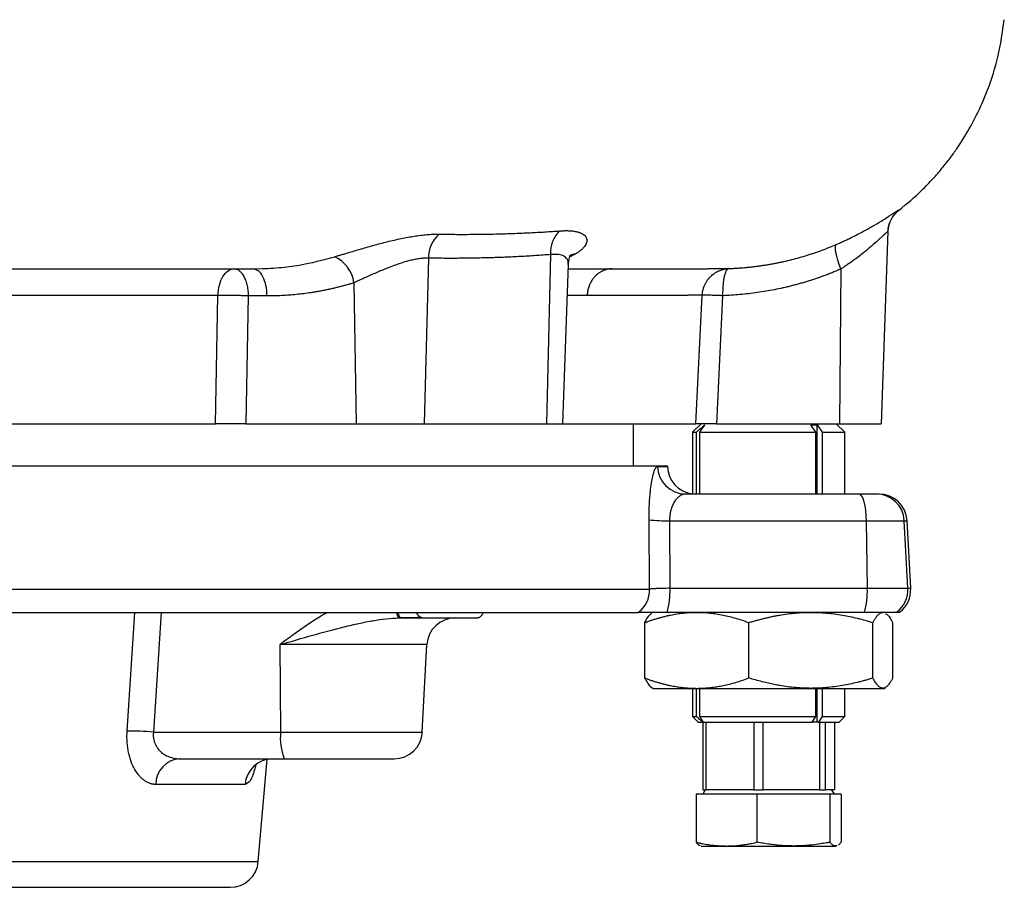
# Model space of a CAD drawing. Extents: x 99 to 1386, y 21 to 2104.
# Tile 10 of 20: x 1203 to 1378, y 167 to 321. Entities that reach past the tile are written whole.
import ezdxf

# ---------------------------------------------------------------- set-up
doc = ezdxf.new("R2010")
doc.units = 0
doc.layers.get('0').update_dxf_attribs({"linetype": 'CONTINUOUS'})

msp = doc.modelspace()

# ---------------------------------------------------------------- linework, layer by layer
at = {"color": 7, "linetype": 'CONTINUOUS'}
for p, q in [((1358.89, 287.62), (1358.89, 287.65)), ((1356.97, 283.85), (1355.78, 249.68)), ((1297.06, 279.71), (1296.32, 249.68)), ((1301.72, 279.97), (1300.52, 279.33)), ((1275.37, 279.07), (1274.65, 249.68)), ((1299.25, 249.68), (1300.24, 278)), ((1244.25, 277.18), (1245.94, 277.23)), ((1244.65, 277.03), (1244.25, 277.18)), ((1348.61, 277.15), (1348.37, 249.68)), ((1262.14, 274.69), (1262.58, 249.68)), ((1238.01, 272.45), (1151.13, 272.45)), ((1237.58, 249.68), (1238.01, 272.45)), ((1243.39, 272.36), (1242.97, 249.68)), ((1246.75, 272.36), (1243.39, 272.36)), ((1303.56, 272.45), (1300.05, 272.45)), ((1322.87, 249.68), (1323.99, 272.49)), ((1327.62, 272.4), (1326.5, 249.68)), ((1150.62, 249.68), (1237.58, 249.68)), ((1242.97, 249.68), (1262.58, 249.68)), ((1262.58, 249.68), (1274.65, 249.68)), ((1274.65, 249.68), (1296.32, 249.68)), ((1296.32, 249.68), (1299.25, 249.68)), ((1299.25, 249.68), (1322.87, 249.68)), ((1311.78, 242.18), (1311.78, 249.68)), ((1323.78, 249.68), (1322.28, 248.18)), ((1326.5, 249.68), (1348.37, 249.68)), ((1344.15, 248.18), (1343.29, 249.48)), ((1344.41, 249.48), (1345.28, 248.18)), ((1344.41, 237.18), (1344.41, 249.48)), ((1349.28, 248.18), (1347.78, 249.68)), ((1348.37, 249.68), (1355.78, 249.68)), ((1322.28, 248.18), (1322.28, 237.22)), ((1322.28, 248.18), (1322.96, 248.18)), ((1322.96, 237.18), (1322.96, 248.18)), ((1323.51, 248.18), (1344.15, 248.18)), ((1323.51, 248.18), (1323.51, 237.18)), ((1344.15, 237.18), (1344.15, 248.18)), ((1345.28, 248.18), (1349.28, 248.18)), ((1345.28, 248.18), (1345.28, 237.18)), ((1349.28, 237.18), (1349.28, 248.18)), ((1129.28, 242.18), (1317.84, 242.18)), ((1316.07, 242.1), (1317.84, 242.1)), ((1317.84, 242.1), (1317.84, 242.18)), ((1351.85, 237.18), (1321.02, 237.18)), ((1314.65, 220.27), (1314.55, 232.62)), ((1318.18, 232.45), (1318.27, 220.45)), ((1318.18, 232.45), (1353.14, 232.45)), ((1353.31, 220.45), (1353.14, 232.45)), ((1353.14, 232.45), (1359.87, 232.45)), ((1360.49, 220.45), (1359.87, 232.45)), ((1359.87, 232.45), (1360.37, 232.45)), ((1361, 220.45), (1360.37, 232.45)), ((1153.63, 220.27), (1314.65, 220.27)), ((1318.27, 220.45), (1353.31, 220.45)), ((1353.31, 220.45), (1360.49, 220.45)), ((1360.49, 220.45), (1361, 220.45)), ((1221.89, 195.1), (1223.24, 216.18)), ((1227.92, 216.18), (1226.57, 194.92)), ((1274.56, 215.18), (1284.15, 215.18)), ((1352.79, 216.18), (1317.75, 216.18)), ((1313.76, 214.35), (1313.76, 204.52)), ((1332.29, 204.52), (1332.29, 214.35)), ((1354.31, 204.52), (1354.31, 214.35)), ((1357.8, 214.35), (1357.8, 204.52)), ((1275.11, 210.45), (1249.04, 210.45)), ((1249.15, 194.92), (1249.04, 210.45)), ((1274.3, 194.92), (1275.11, 210.45)), ((1315.04, 202.82), (1315.28, 202.68)), ((1356.28, 202.68), (1356.52, 202.82)), ((1315.28, 202.68), (1323.02, 202.68)), ((1322.28, 202.68), (1322.28, 197.68)), ((1322.96, 197.68), (1322.96, 202.68)), ((1323.02, 202.68), (1343.3, 202.68)), ((1323.51, 202.68), (1323.51, 197.68)), ((1343.3, 202.68), (1356.05, 202.68)), ((1344.15, 197.68), (1344.15, 202.68)), ((1344.41, 196.68), (1344.41, 202.68)), ((1345.28, 202.68), (1345.28, 197.68)), ((1349.28, 197.68), (1349.28, 202.68)), ((1356.05, 202.68), (1356.28, 202.68)), ((1322.28, 197.68), (1323.28, 196.68)), ((1322.28, 197.68), (1322.96, 197.68)), ((1323.51, 197.68), (1344.15, 197.68)), ((1343.49, 196.68), (1344.15, 197.68)), ((1345.28, 197.68), (1344.61, 196.68)), ((1345.28, 197.68), (1349.28, 197.68)), ((1348.28, 196.68), (1349.28, 197.68)), ((1323.28, 196.68), (1324.08, 196.68)), ((1324.08, 196.68), (1324.22, 196.68)), ((1324.1, 196.68), (1324.1, 184.68)), ((1324.22, 196.68), (1343.49, 196.68)), ((1324.71, 184.68), (1324.71, 196.68)), ((1333.16, 196.68), (1333.16, 184.68)), ((1334.8, 184.68), (1334.8, 196.68)), ((1344.41, 196.68), (1343.49, 196.68)), ((1344.61, 196.68), (1344.41, 196.68)), ((1344.61, 196.68), (1348.28, 196.68)), ((1344.83, 196.68), (1344.83, 184.68)), ((1345.86, 184.68), (1345.86, 196.68)), ((1347.45, 196.68), (1347.45, 184.68)), ((1226.57, 194.92), (1249.15, 194.92)), ((1249.15, 194.92), (1274.3, 194.92)), ((1231.21, 190.18), (1249.8, 190.18)), ((1245.18, 171.91), (1246.77, 190.1)), ((1242.84, 185.62), (1226.97, 185.62)), ((1322.89, 183.88), (1322.89, 175.36)), ((1333.74, 183.88), (1322.89, 183.88)), ((1324.53, 184.68), (1324.07, 183.88)), ((1324.1, 184.68), (1324.71, 184.68)), ((1327.11, 184.68), (1324.71, 184.68)), ((1330.76, 184.68), (1327.11, 184.68)), ((1333.16, 184.68), (1330.76, 184.68)), ((1333.16, 184.68), (1334.8, 184.68)), ((1346.63, 183.88), (1333.74, 183.88)), ((1333.74, 175.36), (1333.74, 183.88)), ((1337.64, 184.68), (1334.8, 184.68)), ((1341.99, 184.68), (1337.64, 184.68)), ((1344.83, 184.68), (1341.99, 184.68)), ((1344.83, 184.68), (1345.86, 184.68)), ((1346.31, 184.68), (1345.86, 184.68)), ((1347.02, 184.68), (1346.31, 184.68)), ((1346.63, 183.88), (1346.63, 175.36)), ((1348.67, 183.88), (1346.63, 183.88)), ((1347.49, 183.88), (1347.02, 184.68)), ((1347.45, 184.68), (1347.02, 184.68)), ((1348.67, 183.88), (1348.67, 175.36)), ((1348.67, 175.36), (1348.16, 174.86)), ((1323.78, 174.68), (1324.62, 174.68)), ((1324.62, 174.68), (1328.31, 174.68)), ((1328.31, 174.68), (1340.18, 174.68)), ((1340.18, 174.68), (1347.65, 174.68)), ((1347.91, 174.78), (1347.65, 174.68)), ((1347.65, 174.68), (1347.78, 174.68)), ((986.38, 171.91), (1245.18, 171.91))]:
    msp.add_line(p, q, dxfattribs=at)
at = {"color": 7, "linetype": 'CONTINUOUS', "flags": 128}
for points in [[(1348.61, 277.15), (1348.32, 277.95), (1348.06, 278.71), (1347.87, 279.43), (1347.74, 280.07), (1347.67, 280.61), (1347.67, 281.05), (1347.74, 281.36), (1347.87, 281.54)], [(1300.45, 279.52), (1301.01, 279.79), (1301.72, 279.97)], [(1353.14, 232.45), (1353.11, 233.38), (1353.03, 234.28), (1352.9, 235.1), (1352.74, 235.81), (1352.55, 236.4), (1352.33, 236.83), (1352.1, 237.09), (1351.85, 237.18)], [(1269.96, 216.13), (1270, 215.97), (1270.15, 215.54), (1270.31, 215.27), (1270.47, 215.18)]]:
    msp.add_lwpolyline(points, dxfattribs=at)
at = {"color": 7, "linetype": 'CONTINUOUS'}
for centre, radius, start, end in [((1361.97, 283.68), 5, 127.94, 177.9983), ((1280.87, 279.14), 5.5, 130.2501, 180.7055), ((1302.33, 280.06), 5.28, 133.0838, 183.743), ((1256.19, 273.91), 6, 7.5441, 64.6695), ((1321.05, 242.16), 4.98, 180.7426, 269.7513), ((1322.84, 242.18), 5, 181, 263.555), ((1354.88, 232.19), 4.99, 2.9365, 89.9447), ((1355.38, 232.18), 5, 3, 90), ((1317.58, 257.83), 25.39, 263.148, 271.3379), ((1309.62, 220.17), 5.03, 307.5503, 1.1202), ((1304.64, 219.93), 13.64, 344.0412, 2.1546), ((1339.68, 219.93), 13.63, 344.0414, 2.1561), ((1355.5, 220.18), 5, 306.9496, 3.0119), ((1356.01, 220.18), 5, 306.89, 3), ((1271.42, 216.28), 1.69, 185.1506, 220.2729), ((1280.11, 210.18), 5, 90, 177), ((1222.08, 137.35), 57.75, 85.5457, 90.1872), ((1258.55, 193.8), 9.47, 173.2094, 202.4534), ((1269.31, 195.18), 5, 270, 357), ((1231.57, 185.6), 4.6, 94.4517, 179.7538), ((1247.74, 185.27), 4.92, 90.7066, 175.8627), ((1240.2, 172.35), 5, 270, 355)]:
    msp.add_arc(centre, radius, start, end, dxfattribs=at)
for points, knots in [([(1358.93, 287.6), (1360.32, 288.75), (1362.45, 290.52), (1364.93, 293.11), (1366.59, 295.03), (1367.99, 296.81), (1369.24, 298.57), (1370.88, 301.1), (1372.84, 304.62), (1374.9, 309.34), (1376.71, 315.05), (1377.31, 319.21), (1377.62, 321.42)], [0, 0, 0, 0, 0.13383, 0.205578, 0.271115, 0.330965, 0.388246, 0.455908, 0.559807, 0.686007, 0.833537, 1, 1, 1, 1]), ([(1347.87, 281.54), (1347.98, 281.59), (1348.21, 281.68), (1348.54, 281.83), (1348.86, 281.98), (1349.19, 282.13), (1349.51, 282.28), (1349.84, 282.43), (1350.41, 282.71), (1351.23, 283.12), (1352.26, 283.65), (1353.23, 284.18), (1354.44, 284.86), (1355.79, 285.67), (1356.9, 286.37), (1357.62, 286.83), (1358.08, 287.13), (1358.44, 287.36), (1358.66, 287.5), (1358.78, 287.57), (1358.84, 287.61), (1358.89, 287.63), (1358.89, 287.62), (1358.89, 287.62)], [0, 0, 0, 0, 0.017654, 0.035357, 0.053118, 0.070944, 0.088842, 0.106821, 0.124888, 0.186936, 0.249481, 0.312299, 0.375172, 0.499296, 0.624038, 0.686967, 0.749046, 0.8121, 0.874481, 0.905981, 0.937357, 0.968675, 1, 1, 1, 1]), ([(1356.97, 283.8), (1357, 284.16), (1357.07, 284.89), (1357.48, 285.91), (1358.08, 286.85), (1358.62, 287.33), (1358.89, 287.57)], [0, 0, 0, 0, 0.24721, 0.500017, 0.752811, 1, 1, 1, 1]), ([(1258.76, 279.33), (1258.86, 279.36), (1259.07, 279.42), (1259.38, 279.52), (1259.7, 279.61), (1260.03, 279.71), (1260.36, 279.81), (1260.69, 279.91), (1261.3, 280.1), (1262.21, 280.37), (1263.42, 280.73), (1264.65, 281.08), (1266.31, 281.54), (1268.39, 282.08), (1270.43, 282.54), (1272.02, 282.84), (1273.17, 283.03), (1274.29, 283.18), (1275.19, 283.26), (1275.87, 283.31), (1276.37, 283.33), (1276.86, 283.34), (1277.16, 283.34), (1277.32, 283.34)], [0, 0, 0, 0, 0.017689, 0.03542, 0.053199, 0.071038, 0.088944, 0.106927, 0.124995, 0.187091, 0.249766, 0.312181, 0.374912, 0.499423, 0.624614, 0.686938, 0.749005, 0.811901, 0.874571, 0.905988, 0.937333, 0.968654, 1, 1, 1, 1]), ([(1277.32, 283.34), (1277.83, 283.33), (1278.86, 283.32), (1280.4, 283.3), (1281.93, 283.3), (1283.47, 283.31), (1284.99, 283.33), (1286.52, 283.35), (1288.44, 283.4), (1290.73, 283.47), (1293.41, 283.59), (1296.07, 283.73), (1297.84, 283.85), (1298.73, 283.91)], [0, 0, 0, 0, 0.071782, 0.143428, 0.214949, 0.286358, 0.357667, 0.428886, 0.500028, 0.62588, 0.751117, 0.875804, 1, 1, 1, 1]), ([(1298.73, 283.91), (1298.81, 283.92), (1298.98, 283.93), (1299.24, 283.95), (1299.48, 283.95), (1299.72, 283.96), (1299.95, 283.96), (1300.18, 283.95), (1300.58, 283.94), (1301.13, 283.89), (1301.76, 283.78), (1302.3, 283.62), (1302.89, 283.35), (1303.39, 282.9), (1303.56, 282.36), (1303.49, 281.88), (1303.34, 281.51), (1303.09, 281.12), (1302.8, 280.8), (1302.51, 280.54), (1302.27, 280.35), (1302.01, 280.16), (1301.82, 280.03), (1301.72, 279.97)], [0, 0, 0, 0, 0.017888, 0.035748, 0.053589, 0.07142, 0.089251, 0.10709, 0.124948, 0.187439, 0.250075, 0.31234, 0.374865, 0.500056, 0.624668, 0.687395, 0.749969, 0.812413, 0.874417, 0.906101, 0.937561, 0.968845, 1, 1, 1, 1]), ([(1356.97, 283.85), (1356.97, 283.85), (1356.97, 283.86), (1356.96, 283.85), (1356.95, 283.85), (1356.93, 283.83), (1356.9, 283.81), (1356.87, 283.78), (1356.83, 283.75), (1356.74, 283.67), (1356.57, 283.51), (1356.26, 283.22), (1355.87, 282.86), (1355.27, 282.3), (1354.39, 281.5), (1353.38, 280.64), (1352.49, 279.92), (1351.72, 279.31), (1350.94, 278.73), (1350.24, 278.23), (1349.68, 277.85), (1349.14, 277.49), (1348.79, 277.26), (1348.61, 277.15)], [0, 0, 0, 0, 0.0155685, 0.0311635, 0.046794, 0.062469, 0.0781975, 0.0939884, 0.1098503, 0.125792, 0.1871531, 0.2513086, 0.3119429, 0.3766667, 0.5012919, 0.6258477, 0.6806019, 0.7510464, 0.8302607, 0.8750956, 0.9201303, 0.9617615, 1, 1, 1, 1]), ([(1328.72, 277.22), (1328.97, 277.23), (1329.46, 277.26), (1330.19, 277.3), (1330.92, 277.35), (1331.65, 277.41), (1332.36, 277.48), (1333.07, 277.56), (1333.78, 277.65), (1334.47, 277.75), (1335.16, 277.85), (1335.84, 277.96), (1336.51, 278.08), (1337.17, 278.21), (1337.82, 278.34), (1338.73, 278.54), (1339.88, 278.81), (1341.27, 279.18), (1342.64, 279.59), (1343.99, 280.03), (1345.31, 280.5), (1346.6, 281), (1347.45, 281.36), (1347.87, 281.54)], [0, 0, 0, 0, 0.037834, 0.07537, 0.112601, 0.149521, 0.186122, 0.222398, 0.258342, 0.293948, 0.329209, 0.364119, 0.398671, 0.432861, 0.466682, 0.500128, 0.573672, 0.64656, 0.718757, 0.790232, 0.860951, 0.930883, 1, 1, 1, 1]), ([(1297.06, 279.71), (1296.62, 279.68), (1295.73, 279.61), (1294.4, 279.52), (1293.05, 279.43), (1291.7, 279.36), (1290.34, 279.29), (1288.97, 279.23), (1287.6, 279.18), (1285.78, 279.12), (1283.51, 279.07), (1280.8, 279.04), (1278.09, 279.03), (1276.28, 279.06), (1275.37, 279.07)], [0, 0, 0, 0, 0.061206, 0.12278, 0.184722, 0.247034, 0.309717, 0.372771, 0.4362, 0.500003, 0.624563, 0.749411, 0.874554, 1, 1, 1, 1]), ([(1300.21, 277.94), (1300.22, 278.13), (1300.23, 278.57), (1299.91, 279.12), (1299.28, 279.56), (1298.34, 279.79), (1297.49, 279.74), (1297.06, 279.71)], [0, 0, 0, 0, 0.163013, 0.373012, 0.581665, 0.791197, 1, 1, 1, 1]), ([(1245.94, 277.23), (1246.24, 277.23), (1247.22, 277.25), (1249.4, 277.43), (1253.41, 277.9), (1256.67, 278.77), (1258.76, 279.33)], [0, 0, 0, 0, 0.0696913, 0.2257033, 0.5034696, 1, 1, 1, 1]), ([(1275.37, 279.07), (1275.31, 279.07), (1275.18, 279.08), (1274.98, 279.07), (1274.78, 279.07), (1274.57, 279.06), (1274.36, 279.04), (1274.14, 279.02), (1273.74, 278.97), (1273.14, 278.88), (1272.32, 278.7), (1271.47, 278.48), (1270.31, 278.13), (1268.84, 277.61), (1267.41, 277.04), (1266.26, 276.55), (1265.34, 276.15), (1264.47, 275.76), (1263.73, 275.42), (1263.14, 275.16), (1262.62, 274.92), (1262.3, 274.77), (1262.14, 274.69)], [0, 0, 0, 0, 0.017807, 0.035643, 0.053514, 0.071424, 0.089379, 0.107385, 0.125445, 0.187313, 0.251038, 0.311609, 0.375202, 0.500455, 0.624908, 0.678586, 0.750171, 0.825313, 0.874941, 0.919728, 0.961411, 1, 1, 1, 1]), ([(1300.24, 278.01), (1300.26, 278.23), (1300.3, 278.7), (1300.43, 279.18), (1300.55, 279.5), (1300.5, 279.49), (1300.48, 279.49)], [0, 0, 0, 0, 0.2255676, 0.5013654, 0.8326085, 1, 1, 1, 1]), ([(1149.87, 277.18), (1158.43, 277.18), (1166.89, 277.18), (1183.5, 277.18), (1191.65, 277.18), (1207.54, 277.18), (1215.26, 277.18), (1230.18, 277.18), (1237.38, 277.18), (1244.25, 277.18)], [0, 0, 0, 0, 0.25, 0.25, 0.5, 0.5, 0.75, 0.75, 1, 1, 1, 1]), ([(1238.01, 272.45), (1238.05, 273.73), (1238.37, 274.93), (1239.44, 276.69), (1240.16, 277.18), (1240.9, 277.18)], [0, 0, 0, 0, 0.5, 0.5, 1, 1, 1, 1]), ([(1240.9, 277.18), (1240.93, 277.18), (1241.01, 277.18), (1241.11, 277.17), (1241.2, 277.15), (1241.27, 277.13), (1241.4, 277.08), (1241.58, 277), (1241.81, 276.85), (1242.03, 276.65), (1242.32, 276.32), (1242.64, 275.81), (1242.92, 275.16), (1243.09, 274.59), (1243.2, 274.15), (1243.28, 273.71), (1243.34, 273.25), (1243.38, 272.81), (1243.39, 272.51), (1243.39, 272.36)], [0, 0, 0, 0, 0.0296943, 0.0562372, 0.079625, 0.0998583, 0.1169406, 0.1827478, 0.2405478, 0.3078833, 0.3690633, 0.5000158, 0.6309683, 0.6974942, 0.759484, 0.8227291, 0.8830917, 0.9420228, 1, 1, 1, 1]), ([(1246.75, 272.36), (1246.7, 273), (1246.61, 274.28), (1246.02, 275.85), (1245.33, 276.85), (1244.83, 276.98), (1244.65, 277.03)], [0, 0, 0, 0, 0.279624, 0.559247, 0.838872, 1, 1, 1, 1]), ([(1300.21, 277.18), (1300.42, 277.18), (1303.35, 277.18), (1305.76, 277.18), (1308, 277.18)], [0, 0, 0, 0, 0.070743, 1, 1, 1, 1]), ([(1308, 277.18), (1307.99, 277.18), (1307.96, 277.18), (1307.91, 277.18), (1307.85, 277.18), (1307.78, 277.18), (1307.7, 277.17), (1307.61, 277.17), (1307.51, 277.15), (1307.4, 277.14), (1307.28, 277.12), (1307.15, 277.09), (1307.01, 277.06), (1306.86, 277.02), (1306.7, 276.97), (1306.54, 276.91), (1306.36, 276.83), (1306.19, 276.75), (1306, 276.65), (1305.81, 276.54), (1305.62, 276.41), (1305.42, 276.26), (1305.23, 276.09), (1305.03, 275.91), (1304.84, 275.7), (1304.65, 275.47), (1304.47, 275.22), (1304.29, 274.95), (1304.13, 274.65), (1303.99, 274.34), (1303.85, 274), (1303.74, 273.64), (1303.66, 273.26), (1303.59, 272.86), (1303.57, 272.58), (1303.56, 272.45)], [0, 0, 0, 0, 0.005831, 0.013192, 0.022082, 0.032502, 0.044452, 0.057932, 0.072942, 0.089481, 0.107549, 0.127148, 0.148276, 0.170933, 0.19512, 0.220837, 0.248083, 0.276858, 0.307163, 0.338997, 0.372361, 0.407254, 0.443676, 0.481627, 0.521107, 0.562117, 0.604655, 0.648723, 0.694319, 0.741444, 0.790098, 0.840281, 0.891992, 0.945232, 1, 1, 1, 1]), ([(1308, 277.18), (1308.23, 277.18), (1308.68, 277.18), (1309.35, 277.18), (1310.02, 277.18), (1310.68, 277.18), (1311.33, 277.19), (1311.98, 277.19), (1312.62, 277.19), (1313.25, 277.19), (1313.88, 277.19), (1314.5, 277.19), (1315.11, 277.19), (1315.72, 277.19), (1316.31, 277.19), (1316.9, 277.19), (1317.48, 277.19), (1318.05, 277.19), (1318.62, 277.19), (1319.17, 277.19), (1319.72, 277.19), (1320.26, 277.19), (1320.78, 277.19), (1321.3, 277.2), (1321.81, 277.2), (1322.3, 277.2), (1322.79, 277.2), (1323.27, 277.2), (1323.74, 277.2), (1324.19, 277.2), (1324.63, 277.2), (1325.07, 277.21), (1325.49, 277.21), (1325.9, 277.21), (1326.29, 277.21), (1326.68, 277.21), (1327.05, 277.21), (1327.41, 277.22), (1327.76, 277.22), (1328.09, 277.22), (1328.41, 277.22), (1328.62, 277.22), (1328.72, 277.22)], [0, 0, 0, 0, 0.022585, 0.045294, 0.068125, 0.091079, 0.114156, 0.137356, 0.160679, 0.184125, 0.207695, 0.231388, 0.255205, 0.279145, 0.303209, 0.327397, 0.351709, 0.376144, 0.400704, 0.425388, 0.450196, 0.475128, 0.500185, 0.525366, 0.550672, 0.576101, 0.601656, 0.627335, 0.653139, 0.679068, 0.705122, 0.731302, 0.757606, 0.784036, 0.810592, 0.837273, 0.864079, 0.891012, 0.91807, 0.945254, 0.972564, 1, 1, 1, 1]), ([(1323.99, 272.49), (1324, 272.57), (1324.01, 272.72), (1324.04, 272.96), (1324.08, 273.19), (1324.13, 273.42), (1324.19, 273.66), (1324.26, 273.89), (1324.35, 274.12), (1324.44, 274.34), (1324.55, 274.56), (1324.67, 274.78), (1324.81, 275), (1324.95, 275.2), (1325.11, 275.41), (1325.27, 275.6), (1325.6, 275.94), (1326.15, 276.41), (1326.79, 276.76), (1327.28, 276.95), (1327.57, 277.04), (1327.92, 277.13), (1328.3, 277.2), (1328.57, 277.22), (1328.72, 277.22)], [0, 0, 0, 0, 0.0315863, 0.063407, 0.0954662, 0.1277681, 0.1603169, 0.1931165, 0.2261709, 0.2594839, 0.2930591, 0.3269, 0.3610101, 0.3953924, 0.4300499, 0.4649853, 0.500201, 0.6231346, 0.758771, 0.7962376, 0.839092, 0.8873377, 0.9409751, 1, 1, 1, 1]), ([(1328.72, 277.22), (1328.7, 277.22), (1328.66, 277.22), (1328.61, 277.2), (1328.57, 277.18), (1328.53, 277.16), (1328.46, 277.11), (1328.38, 277.02), (1328.22, 276.8), (1328.05, 276.42), (1327.87, 275.79), (1327.76, 275.17), (1327.7, 274.61), (1327.66, 274.17), (1327.63, 273.73), (1327.62, 273.33), (1327.62, 272.98), (1327.62, 272.69), (1327.62, 272.5), (1327.62, 272.4)], [0, 0, 0, 0, 0.0294069, 0.0558229, 0.0792469, 0.0996789, 0.11712, 0.1830793, 0.2407786, 0.3840152, 0.4999221, 0.6307686, 0.6995005, 0.7592319, 0.8254906, 0.8828904, 0.9241897, 0.96266, 1, 1, 1, 1]), ([(1348.61, 277.15), (1348.38, 277.05), (1347.9, 276.84), (1347.19, 276.55), (1346.47, 276.27), (1345.75, 275.99), (1345.02, 275.73), (1344.29, 275.47), (1343.56, 275.23), (1342.82, 274.99), (1342.08, 274.77), (1341.34, 274.55), (1340.59, 274.35), (1339.83, 274.15), (1339.08, 273.96), (1338.07, 273.73), (1336.81, 273.47), (1335.3, 273.19), (1333.78, 272.95), (1332.25, 272.75), (1330.72, 272.59), (1329.17, 272.47), (1328.14, 272.43), (1327.62, 272.4)], [0, 0, 0, 0, 0.035542, 0.071085, 0.106636, 0.142202, 0.177788, 0.213402, 0.249048, 0.284735, 0.320467, 0.356252, 0.392095, 0.428002, 0.463981, 0.500037, 0.571108, 0.642219, 0.713417, 0.784749, 0.856259, 0.927995, 1, 1, 1, 1]), ([(1262.14, 274.69), (1261.91, 274.62), (1261.46, 274.48), (1260.78, 274.29), (1260.09, 274.1), (1259.4, 273.92), (1258.71, 273.75), (1258.02, 273.59), (1257.33, 273.44), (1256.63, 273.3), (1255.93, 273.17), (1255.23, 273.05), (1254.33, 272.91), (1253.24, 272.76), (1251.95, 272.61), (1250.66, 272.5), (1249.36, 272.42), (1248.06, 272.37), (1247.19, 272.36), (1246.75, 272.36)], [0, 0, 0, 0, 0.045283, 0.090581, 0.135899, 0.181246, 0.226627, 0.272049, 0.317519, 0.363044, 0.408631, 0.454285, 0.500015, 0.583048, 0.666148, 0.749355, 0.832706, 0.916242, 1, 1, 1, 1]), ([(1240.9, 272.44), (1240.86, 272.44), (1240.78, 272.44), (1240.65, 272.44), (1240.51, 272.45), (1240.33, 272.45), (1240.1, 272.45), (1239.77, 272.46), (1239.44, 272.46), (1239.14, 272.46), (1238.89, 272.46), (1238.61, 272.45), (1238.31, 272.45), (1238.11, 272.45), (1238.01, 272.45)], [0, 0, 0, 0, 0.03602, 0.075575, 0.123718, 0.178082, 0.248538, 0.354636, 0.500004, 0.578061, 0.667861, 0.764001, 0.874714, 1, 1, 1, 1]), ([(1243.39, 272.36), (1243.34, 272.36), (1243.22, 272.37), (1243.06, 272.37), (1242.9, 272.38), (1242.75, 272.39), (1242.58, 272.39), (1242.4, 272.4), (1242.13, 272.41), (1241.85, 272.42), (1241.53, 272.43), (1241.28, 272.43), (1241.06, 272.44), (1240.95, 272.44), (1240.9, 272.44)], [0, 0, 0, 0, 0.076962, 0.148694, 0.215194, 0.276463, 0.332501, 0.422061, 0.500022, 0.644734, 0.751076, 0.875929, 0.938081, 1, 1, 1, 1]), ([(1323.99, 272.49), (1323.91, 272.49), (1323.76, 272.49), (1323.51, 272.49), (1323.26, 272.48), (1322.99, 272.48), (1322.72, 272.48), (1322.44, 272.48), (1322.14, 272.48), (1321.84, 272.48), (1321.53, 272.47), (1321.21, 272.47), (1320.89, 272.47), (1320.55, 272.47), (1320.2, 272.47), (1319.84, 272.47), (1319.48, 272.47), (1319.1, 272.46), (1318.72, 272.46), (1318.33, 272.46), (1317.92, 272.46), (1317.51, 272.46), (1317.09, 272.46), (1316.66, 272.46), (1316.22, 272.46), (1315.77, 272.46), (1315.31, 272.46), (1314.85, 272.45), (1314.37, 272.45), (1313.89, 272.45), (1313.39, 272.45), (1312.89, 272.45), (1312.37, 272.45), (1311.85, 272.45), (1311.32, 272.45), (1310.78, 272.45), (1310.23, 272.45), (1309.67, 272.45), (1309.1, 272.45), (1308.52, 272.45), (1307.93, 272.45), (1307.34, 272.45), (1306.73, 272.45), (1306.12, 272.45), (1305.49, 272.45), (1304.86, 272.45), (1304.22, 272.45), (1303.78, 272.45), (1303.56, 272.45)], [0, 0, 0, 0, 0.021383, 0.042781, 0.064196, 0.085626, 0.107072, 0.128534, 0.150011, 0.171505, 0.193014, 0.21454, 0.236081, 0.257638, 0.27921, 0.300799, 0.322403, 0.344024, 0.36566, 0.387312, 0.40898, 0.430663, 0.452363, 0.474078, 0.495809, 0.517556, 0.539319, 0.561098, 0.582892, 0.604703, 0.626529, 0.648371, 0.670229, 0.692103, 0.713993, 0.735898, 0.757819, 0.779757, 0.80171, 0.823678, 0.845663, 0.867664, 0.88968, 0.911712, 0.933761, 0.955825, 0.977904, 1, 1, 1, 1]), ([(1327.62, 272.4), (1327.56, 272.41), (1327.42, 272.41), (1327.19, 272.42), (1326.93, 272.43), (1326.64, 272.44), (1326.26, 272.46), (1325.76, 272.47), (1325.34, 272.48), (1325.05, 272.49), (1324.88, 272.5), (1324.7, 272.5), (1324.53, 272.5), (1324.36, 272.5), (1324.21, 272.5), (1324.08, 272.5), (1324.02, 272.49), (1323.99, 272.49)], [0, 0, 0, 0, 0.035439, 0.077647, 0.126624, 0.18237, 0.244881, 0.358642, 0.499924, 0.544639, 0.594439, 0.649324, 0.709293, 0.774346, 0.844481, 0.9197, 1, 1, 1, 1]), ([(1242.97, 249.68), (1242.91, 249.68), (1242.78, 249.68), (1242.58, 249.68), (1242.38, 249.68), (1242.18, 249.68), (1241.98, 249.68), (1241.78, 249.68), (1241.58, 249.68), (1241.38, 249.68), (1241.18, 249.68), (1240.99, 249.68), (1240.8, 249.68), (1240.61, 249.68), (1240.42, 249.68), (1240.17, 249.68), (1239.84, 249.68), (1239.43, 249.68), (1239.03, 249.68), (1238.65, 249.68), (1238.27, 249.68), (1237.91, 249.68), (1237.69, 249.68), (1237.58, 249.68)], [0, 0, 0, 0, 0.038684, 0.077095, 0.115181, 0.152888, 0.190167, 0.226968, 0.263248, 0.298962, 0.334071, 0.368538, 0.40233, 0.435415, 0.467767, 0.499362, 0.570408, 0.64203, 0.713979, 0.786002, 0.857846, 0.929259, 1, 1, 1, 1]), ([(1326.5, 249.68), (1326.43, 249.68), (1326.29, 249.68), (1326.08, 249.68), (1325.88, 249.68), (1325.68, 249.68), (1325.49, 249.68), (1325.31, 249.68), (1325.13, 249.68), (1324.96, 249.68), (1324.8, 249.68), (1324.64, 249.68), (1324.5, 249.68), (1324.36, 249.68), (1324.23, 249.68), (1324.05, 249.68), (1323.84, 249.68), (1323.6, 249.68), (1323.39, 249.68), (1323.21, 249.68), (1323.06, 249.68), (1322.94, 249.68), (1322.89, 249.68), (1322.87, 249.68)], [0, 0, 0, 0, 0.038684, 0.077095, 0.115181, 0.152888, 0.190167, 0.226968, 0.263248, 0.298962, 0.334071, 0.368538, 0.40233, 0.435415, 0.467767, 0.499362, 0.570408, 0.64203, 0.713979, 0.786002, 0.857846, 0.929259, 1, 1, 1, 1]), ([(1322.96, 248.18), (1323.22, 248.41), (1323.71, 248.85), (1324.21, 249.29), (1324.45, 249.5)], [0, 0, 0, 0, 0.513396, 1, 1, 1, 1]), ([(1324.45, 249.5), (1324.3, 249.29), (1323.98, 248.85), (1323.67, 248.41), (1323.51, 248.18)], [0, 0, 0, 0, 0.486604, 1, 1, 1, 1]), ([(1343.29, 249.48), (1343.37, 249.49), (1343.52, 249.5), (1343.74, 249.5), (1343.97, 249.5), (1344.19, 249.5), (1344.34, 249.49), (1344.41, 249.48)], [0, 0, 0, 0, 0.200364, 0.400182, 0.599818, 0.799636, 1, 1, 1, 1]), ([(1314.55, 232.62), (1314.55, 232.71), (1314.55, 232.9), (1314.55, 233.18), (1314.55, 233.45), (1314.56, 233.73), (1314.56, 234.01), (1314.57, 234.28), (1314.58, 234.78), (1314.61, 235.49), (1314.67, 236.39), (1314.74, 237.24), (1314.85, 238.3), (1315.03, 239.49), (1315.23, 240.44), (1315.4, 241.05), (1315.54, 241.43), (1315.67, 241.73), (1315.79, 241.92), (1315.89, 242.03), (1315.98, 242.09), (1316.04, 242.09), (1316.07, 242.1)], [0, 0, 0, 0, 0.017845, 0.035661, 0.053464, 0.071271, 0.089097, 0.106958, 0.124872, 0.187309, 0.250101, 0.312231, 0.374813, 0.499823, 0.624796, 0.686989, 0.749446, 0.812012, 0.874705, 0.916502, 0.958219, 1, 1, 1, 1]), ([(1321.02, 237.18), (1320.99, 237.18), (1320.91, 237.18), (1320.79, 237.17), (1320.67, 237.15), (1320.51, 237.1), (1320.32, 237.03), (1319.99, 236.85), (1319.61, 236.54), (1319.16, 236.01), (1318.78, 235.36), (1318.52, 234.7), (1318.38, 234.19), (1318.31, 233.85), (1318.25, 233.5), (1318.21, 233.15), (1318.18, 232.8), (1318.18, 232.56), (1318.18, 232.45)], [0, 0, 0, 0, 0.031276, 0.062576, 0.0939, 0.125248, 0.18843, 0.250531, 0.386189, 0.50026, 0.632719, 0.749613, 0.793832, 0.836848, 0.878809, 0.919874, 0.960212, 1, 1, 1, 1]), ([(1354.88, 237.18), (1354.83, 237.18), (1354.51, 237.18), (1353.42, 237.18), (1352.68, 237.18), (1351.85, 237.18)], [0, 0, 0, 0, 0.5, 0.5, 1, 1, 1, 1]), ([(1355.38, 237.18), (1355.38, 237.18), (1355.38, 237.18), (1355.13, 237.18), (1354.88, 237.18)], [0, 0, 0, 0, 0.0000011, 1, 1, 1, 1]), ([(1318.27, 220.45), (1317.82, 220.44), (1317.39, 220.44), (1316.58, 220.42), (1316.22, 220.41), (1315.74, 220.38), (1315.59, 220.37), (1315.33, 220.36), (1315.21, 220.35), (1315, 220.33), (1314.91, 220.32), (1314.76, 220.29), (1314.7, 220.28), (1314.65, 220.27)], [0, 0, 0, 0, 0.25, 0.25, 0.5, 0.5, 0.625, 0.625, 0.75, 0.75, 0.875, 0.875, 1, 1, 1, 1]), ([(1153.26, 216.18), (1192.76, 216.18), (1229.09, 216.18), (1285.95, 216.18), (1305.17, 216.18), (1312.69, 216.18)], [0, 0, 0, 0, 0.5, 0.5, 1, 1, 1, 1]), ([(1257.52, 216.18), (1257.02, 215.91), (1255.7, 215.17), (1253.65, 213.81), (1251.32, 212.16), (1249.8, 211.02), (1249.04, 210.45)], [0, 0, 0, 0, 0.165148, 0.442883, 0.72137, 1, 1, 1, 1]), ([(1249.04, 210.45), (1250.99, 211.02), (1252.95, 211.59), (1256.78, 212.66), (1258.64, 213.16), (1261.3, 213.82), (1262.17, 214.03), (1263.45, 214.3), (1263.87, 214.39), (1264.7, 214.56), (1265.12, 214.63), (1267.15, 214.98), (1268.67, 215.16), (1270.13, 215.18)], [0, 0, 0, 0, 0.25, 0.25, 0.5, 0.5, 0.625, 0.625, 0.6875, 0.6875, 0.75, 0.75, 1, 1, 1, 1]), ([(1270.32, 215.26), (1271.16, 215.26), (1272.57, 215.26), (1273.6, 215.31), (1274, 215.32)], [0, 0, 0, 0, 0.603511, 1, 1, 1, 1]), ([(1270.47, 215.18), (1271.21, 215.18), (1271.92, 215.18), (1272.95, 215.18), (1273.29, 215.18), (1273.95, 215.18), (1274.26, 215.18), (1274.56, 215.18)], [0, 0, 0, 0, 0.5, 0.5, 0.75, 0.75, 1, 1, 1, 1]), ([(1273.18, 216.18), (1273.21, 216.14), (1273.27, 216.05), (1273.36, 215.92), (1273.45, 215.81), (1273.54, 215.7), (1273.64, 215.6), (1273.74, 215.52), (1273.87, 215.42), (1274.02, 215.32), (1274.2, 215.24), (1274.38, 215.19), (1274.5, 215.19), (1274.56, 215.18)], [0, 0, 0, 0, 0.0718963, 0.1434304, 0.2147488, 0.2859991, 0.3573296, 0.428888, 0.5008206, 0.6261018, 0.7505331, 0.8749026, 1, 1, 1, 1]), ([(1285.09, 216.18), (1285.07, 216.14), (1285.04, 216.05), (1284.98, 215.94), (1284.93, 215.83), (1284.87, 215.73), (1284.82, 215.65), (1284.76, 215.57), (1284.71, 215.5), (1284.63, 215.42), (1284.53, 215.32), (1284.4, 215.24), (1284.28, 215.19), (1284.19, 215.19), (1284.15, 215.18)], [0, 0, 0, 0, 0.068927, 0.136074, 0.201389, 0.264829, 0.32636, 0.385956, 0.443598, 0.499274, 0.627441, 0.753884, 0.878193, 1, 1, 1, 1]), ([(1317.75, 216.18), (1317.68, 216.18), (1317.52, 216.18), (1317.28, 216.18), (1317.05, 216.18), (1316.83, 216.18), (1316.6, 216.18), (1316.38, 216.18), (1316.16, 216.18), (1315.74, 216.18), (1315.13, 216.18), (1314.42, 216.18), (1313.8, 216.18), (1313.38, 216.18), (1313.11, 216.18), (1312.93, 216.18), (1312.79, 216.18), (1312.72, 216.18), (1312.69, 216.18)], [0, 0, 0, 0, 0.031449, 0.062785, 0.094045, 0.12527, 0.156498, 0.187769, 0.219121, 0.250592, 0.375601, 0.500709, 0.625655, 0.750705, 0.813158, 0.875321, 0.9375, 1, 1, 1, 1]), ([(1313.76, 214.35), (1313.95, 214.42), (1314.34, 214.57), (1314.93, 214.77), (1315.5, 214.95), (1316.08, 215.13), (1316.65, 215.29), (1317.21, 215.43), (1317.77, 215.57), (1318.54, 215.74), (1319.5, 215.91), (1320.54, 216.05), (1321.45, 216.13), (1322.24, 216.18), (1322.76, 216.18), (1323.02, 216.18)], [0, 0, 0, 0, 0.0649843, 0.1290765, 0.1923537, 0.254899, 0.3168017, 0.3781574, 0.4390675, 0.4996394, 0.6250403, 0.7491113, 0.8330165, 0.9164936, 1, 1, 1, 1]), ([(1315.05, 215.93), (1314.91, 215.87), (1314.47, 215.7), (1314.04, 214.89), (1313.76, 214.35)], [0, 0, 0, 0, 0.328995, 1, 1, 1, 1]), ([(1323.02, 216.18), (1323.18, 216.18), (1323.49, 216.18), (1323.96, 216.17), (1324.44, 216.14), (1324.91, 216.11), (1325.61, 216.04), (1326.54, 215.91), (1327.69, 215.7), (1328.84, 215.44), (1329.98, 215.13), (1331.13, 214.77), (1331.9, 214.49), (1332.29, 214.35)], [0, 0, 0, 0, 0.050011, 0.099966, 0.149965, 0.200105, 0.250485, 0.374493, 0.499734, 0.621362, 0.744771, 0.870753, 1, 1, 1, 1]), ([(1332.29, 214.35), (1332.52, 214.43), (1332.99, 214.57), (1333.68, 214.77), (1334.37, 214.95), (1335.06, 215.13), (1335.73, 215.29), (1336.41, 215.44), (1337.08, 215.57), (1337.99, 215.74), (1339.13, 215.91), (1340.37, 216.05), (1341.45, 216.13), (1342.37, 216.18), (1342.99, 216.18), (1343.3, 216.18)], [0, 0, 0, 0, 0.0652375, 0.1295755, 0.193092, 0.2558712, 0.3180036, 0.3795861, 0.4407213, 0.5015182, 0.6267063, 0.7506928, 0.8341238, 0.9170763, 1, 1, 1, 1]), ([(1343.3, 216.18), (1343.49, 216.18), (1343.86, 216.18), (1344.42, 216.17), (1344.98, 216.14), (1345.54, 216.1), (1346.38, 216.04), (1347.5, 215.91), (1348.87, 215.7), (1350.23, 215.44), (1351.57, 215.13), (1352.94, 214.77), (1353.85, 214.49), (1354.31, 214.35)], [0, 0, 0, 0, 0.050221, 0.100366, 0.150535, 0.200827, 0.251341, 0.376095, 0.502215, 0.623249, 0.746055, 0.871412, 1, 1, 1, 1]), ([(1358.5, 216.18), (1358.5, 216.18), (1358.48, 216.18), (1358.45, 216.18), (1358.42, 216.18), (1358.37, 216.18), (1358.31, 216.18), (1358.25, 216.18), (1358.18, 216.18), (1358.09, 216.18), (1357.89, 216.18), (1357.5, 216.18), (1356.79, 216.18), (1355.94, 216.18), (1355.15, 216.18), (1354.53, 216.18), (1354.11, 216.18), (1353.68, 216.18), (1353.24, 216.18), (1352.94, 216.18), (1352.79, 216.18)], [0, 0, 0, 0, 0.027243, 0.054379, 0.081438, 0.108453, 0.135453, 0.16247, 0.189535, 0.216679, 0.243932, 0.371945, 0.500013, 0.628025, 0.756093, 0.805047, 0.853733, 0.902333, 0.951029, 1, 1, 1, 1]), ([(1354.31, 214.35), (1354.35, 214.42), (1354.42, 214.57), (1354.53, 214.77), (1354.64, 214.95), (1354.75, 215.13), (1354.85, 215.29), (1354.96, 215.44), (1355.07, 215.57), (1355.21, 215.74), (1355.39, 215.91), (1355.59, 216.05), (1355.76, 216.13), (1355.91, 216.18), (1356.01, 216.18), (1356.05, 216.18)], [0, 0, 0, 0, 0.06507, 0.129245, 0.192604, 0.255228, 0.317209, 0.378641, 0.439628, 0.500276, 0.625507, 0.749523, 0.833343, 0.916684, 1, 1, 1, 1]), ([(1356.5, 215.93), (1356.65, 215.87), (1357.09, 215.7), (1357.51, 214.89), (1357.8, 214.35)], [0, 0, 0, 0, 0.3289954, 1, 1, 1, 1]), ([(1359.01, 216.18), (1359.01, 216.18), (1359.01, 216.18), (1358.76, 216.18), (1358.5, 216.18)], [0, 0, 0, 0, 0.000111, 1, 1, 1, 1]), ([(1313.76, 204.52), (1313.96, 204.44), (1314.35, 204.3), (1314.95, 204.1), (1315.53, 203.91), (1316.11, 203.74), (1316.68, 203.58), (1317.24, 203.43), (1317.79, 203.3), (1318.48, 203.15), (1319.29, 202.99), (1320.23, 202.86), (1321.17, 202.76), (1322.1, 202.7), (1322.72, 202.69), (1323.02, 202.68)], [0, 0, 0, 0, 0.06614, 0.131223, 0.195262, 0.25827, 0.32026, 0.381247, 0.441247, 0.500275, 0.60247, 0.703439, 0.803281, 0.902099, 1, 1, 1, 1]), ([(1313.76, 204.52), (1313.95, 204.17), (1314.33, 203.49), (1314.77, 202.94), (1315.01, 202.87), (1315.05, 202.85)], [0, 0, 0, 0, 0.456129, 0.898403, 1, 1, 1, 1]), ([(1323.02, 202.68), (1323.18, 202.69), (1323.49, 202.69), (1323.95, 202.7), (1324.41, 202.73), (1324.88, 202.76), (1325.34, 202.81), (1325.81, 202.86), (1326.29, 202.93), (1326.76, 203), (1327.23, 203.08), (1327.92, 203.22), (1328.82, 203.43), (1329.96, 203.73), (1331.12, 204.09), (1331.89, 204.37), (1332.29, 204.52)], [0, 0, 0, 0, 0.048896, 0.09801, 0.147356, 0.196948, 0.246798, 0.29692, 0.347326, 0.398029, 0.449042, 0.500376, 0.619235, 0.742048, 0.868934, 1, 1, 1, 1]), ([(1343.3, 202.68), (1343.12, 202.69), (1342.75, 202.69), (1342.2, 202.7), (1341.66, 202.73), (1341.11, 202.76), (1340.27, 202.83), (1339.15, 202.95), (1337.89, 203.14), (1336.76, 203.36), (1335.72, 203.58), (1334.62, 203.85), (1333.46, 204.16), (1332.68, 204.4), (1332.29, 204.52)], [0, 0, 0, 0, 0.0490852, 0.0981239, 0.1472102, 0.1964373, 0.2458974, 0.371585, 0.4984885, 0.5877745, 0.678209, 0.7835339, 0.8906662, 1, 1, 1, 1]), ([(1354.31, 204.52), (1354.08, 204.44), (1353.61, 204.3), (1352.91, 204.1), (1352.22, 203.91), (1351.32, 203.68), (1350.21, 203.43), (1348.86, 203.17), (1347.48, 202.96), (1346.23, 202.82), (1345.14, 202.74), (1344.22, 202.69), (1343.61, 202.69), (1343.3, 202.68)], [0, 0, 0, 0, 0.065382, 0.129951, 0.193783, 0.25696, 0.378433, 0.497791, 0.62566, 0.752296, 0.835201, 0.917622, 1, 1, 1, 1]), ([(1356.05, 202.68), (1356.03, 202.69), (1355.97, 202.69), (1355.88, 202.7), (1355.79, 202.73), (1355.71, 202.76), (1355.57, 202.83), (1355.39, 202.95), (1355.18, 203.17), (1354.96, 203.43), (1354.75, 203.74), (1354.53, 204.1), (1354.38, 204.38), (1354.31, 204.52)], [0, 0, 0, 0, 0.049265, 0.098483, 0.147749, 0.197158, 0.246802, 0.372971, 0.500369, 0.621844, 0.745099, 0.87092, 1, 1, 1, 1]), ([(1357.8, 204.52), (1357.76, 204.44), (1357.69, 204.3), (1357.58, 204.1), (1357.47, 203.91), (1357.32, 203.68), (1357.15, 203.43), (1356.93, 203.16), (1356.71, 202.95), (1356.52, 202.81), (1356.35, 202.74), (1356.2, 202.69), (1356.1, 202.69), (1356.05, 202.68)], [0, 0, 0, 0, 0.065722, 0.130621, 0.194777, 0.258272, 0.380336, 0.500271, 0.627487, 0.753488, 0.835991, 0.918016, 1, 1, 1, 1]), ([(1324.08, 196.68), (1323.9, 196.85), (1323.53, 197.18), (1323.15, 197.51), (1322.96, 197.68)], [0, 0, 0, 0, 0.489988, 1, 1, 1, 1]), ([(1323.51, 197.68), (1323.63, 197.51), (1323.87, 197.18), (1324.1, 196.85), (1324.22, 196.68)], [0, 0, 0, 0, 0.510012, 1, 1, 1, 1]), ([(1226.97, 185.62), (1226.92, 185.62), (1226.8, 185.62), (1226.63, 185.64), (1226.46, 185.66), (1226.3, 185.69), (1226.13, 185.74), (1225.85, 185.82), (1225.46, 185.99), (1224.97, 186.28), (1224.51, 186.66), (1223.91, 187.26), (1223.24, 188.22), (1222.68, 189.41), (1222.34, 190.47), (1222.13, 191.33), (1221.98, 192.23), (1221.9, 193), (1221.87, 193.64), (1221.86, 194.12), (1221.87, 194.61), (1221.88, 194.93), (1221.89, 195.1)], [0, 0, 0, 0, 0.020875, 0.041708, 0.062518, 0.083321, 0.104137, 0.124983, 0.18758, 0.249991, 0.31255, 0.37478, 0.499586, 0.624171, 0.68692, 0.749297, 0.811759, 0.874078, 0.90555, 0.936966, 0.968419, 1, 1, 1, 1]), ([(1226.57, 194.92), (1226.56, 194.86), (1226.54, 194.74), (1226.53, 194.55), (1226.53, 194.37), (1226.53, 194.19), (1226.55, 194), (1226.58, 193.71), (1226.67, 193.3), (1226.9, 192.68), (1227.33, 191.96), (1227.97, 191.31), (1228.73, 190.79), (1229.39, 190.5), (1229.95, 190.33), (1230.34, 190.25), (1230.77, 190.2), (1231.05, 190.19), (1231.21, 190.18)], [0, 0, 0, 0, 0.021089, 0.042106, 0.063086, 0.084065, 0.105078, 0.126159, 0.187495, 0.251227, 0.368292, 0.50163, 0.6161, 0.750614, 0.809334, 0.875217, 0.925695, 1, 1, 1, 1]), ([(1244.71, 189.03), (1244.65, 188.75), (1244.46, 187.98), (1244.13, 187.05), (1243.58, 185.92), (1243.13, 185.74), (1242.84, 185.62)], [0, 0, 0, 0, 0.129361, 0.349569, 0.567431, 1, 1, 1, 1]), ([(1249.8, 190.18), (1254.72, 190.18), (1259.69, 190.18), (1267.16, 190.18), (1269.31, 190.18), (1269.31, 190.18)], [0, 0, 0, 0, 0.5, 0.5, 1, 1, 1, 1]), ([(1322.89, 175.36), (1323.08, 175.32), (1323.45, 175.23), (1324, 175.12), (1324.54, 175.02), (1325.08, 174.93), (1325.66, 174.85), (1326.29, 174.78), (1326.97, 174.73), (1327.64, 174.69), (1328.09, 174.69), (1328.31, 174.68)], [0, 0, 0, 0, 0.105068, 0.207797, 0.308208, 0.406328, 0.502183, 0.62877, 0.753883, 0.8776, 1, 1, 1, 1]), ([(1322.89, 175.36), (1323.06, 175.16), (1323.31, 174.86), (1323.56, 174.8), (1323.65, 174.78)], [0, 0, 0, 0, 0.675829, 1, 1, 1, 1]), ([(1328.31, 174.68), (1328.46, 174.69), (1328.76, 174.69), (1329.21, 174.7), (1329.66, 174.73), (1330.11, 174.76), (1330.57, 174.81), (1331.16, 174.88), (1331.91, 174.99), (1332.81, 175.15), (1333.43, 175.29), (1333.74, 175.36)], [0, 0, 0, 0, 0.081439, 0.163459, 0.246084, 0.329338, 0.413244, 0.497825, 0.658798, 0.826151, 1, 1, 1, 1]), ([(1340.18, 174.68), (1340, 174.69), (1339.65, 174.69), (1339.12, 174.7), (1338.49, 174.73), (1337.77, 174.78), (1336.88, 174.87), (1335.9, 174.99), (1334.82, 175.16), (1334.1, 175.29), (1333.74, 175.36)], [0, 0, 0, 0, 0.0819472, 0.1638655, 0.2461442, 0.3715854, 0.4979455, 0.6619208, 0.8287071, 1, 1, 1, 1]), ([(1346.63, 175.36), (1346.44, 175.32), (1346.07, 175.25), (1345.52, 175.16), (1344.64, 175.01), (1343.66, 174.88), (1342.59, 174.78), (1341.78, 174.73), (1340.98, 174.69), (1340.45, 174.69), (1340.18, 174.68)], [0, 0, 0, 0, 0.08715, 0.173105, 0.25805, 0.501711, 0.628135, 0.753654, 0.87701, 1, 1, 1, 1]), ([(1347.65, 174.68), (1347.62, 174.69), (1347.56, 174.69), (1347.48, 174.7), (1347.38, 174.73), (1347.27, 174.78), (1347.12, 174.87), (1346.97, 174.99), (1346.8, 175.16), (1346.68, 175.29), (1346.63, 175.36)], [0, 0, 0, 0, 0.081928, 0.163826, 0.246085, 0.371495, 0.497823, 0.661838, 0.828665, 1, 1, 1, 1]), ([(991.36, 167.35), (991.36, 167.35), (1004.47, 167.35), (1051.13, 167.35), (1082.78, 167.35), (1148.78, 167.35), (1180.42, 167.35), (1227.09, 167.35), (1240.2, 167.35), (1240.2, 167.35)], [0, 0, 0, 0, 0.25, 0.25, 0.5, 0.5, 0.75, 0.75, 1, 1, 1, 1])]:
    msp.add_open_spline(points, degree=3, knots=knots, dxfattribs=at)
msp.add_open_spline([(1270.13, 215.18), (1270.24, 215.18), (1270.36, 215.18), (1270.47, 215.18)], degree=3, dxfattribs=at)

doc.saveas('drawing.dxf')
